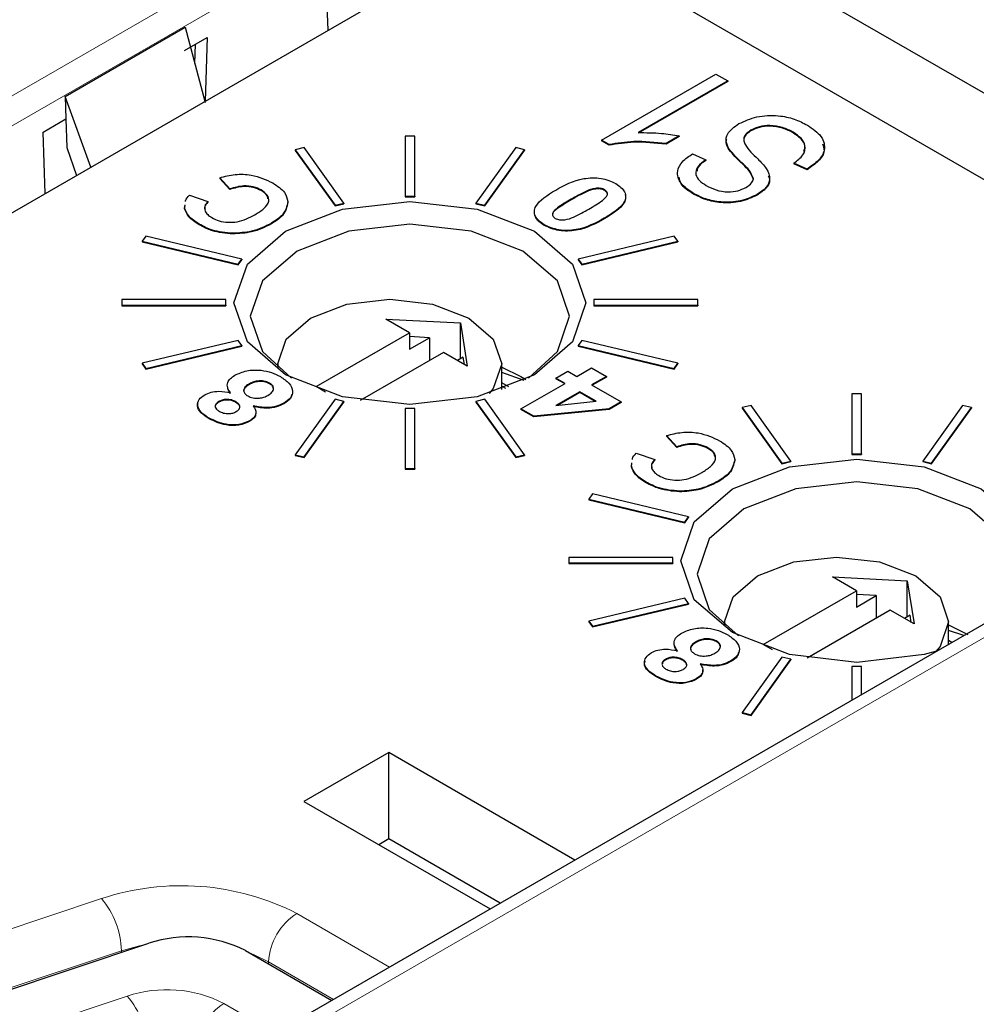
# Paper-space layout 'Blatt2' of a CAD drawing. Header units: millimetres. Extents: x 5 to 418, y 2 to 292.
# Tile 45 of 66: x 121.62 to 126.4, y 193.66 to 198.59. Entities that reach past the tile are written whole.
import ezdxf

# ---------------------------------------------------------------- set-up
doc = ezdxf.new("R2010")
doc.units = ezdxf.units.MM

psp = doc.layouts.new('Blatt2')

# ---------------------------------------------------------------- linework, layer by layer
at = {"color": 7, "linetype": 'Continuous', "lineweight": 25}
for p, q in [((120.8112, 197.1771), (125.6196, 199.9529)), ((124.9795, 199.0609), (128.739, 196.8906)), ((123.1593, 198.5326), (123.1491, 198.8402)), ((128.3648, 196.6745), (124.6053, 198.8449)), ((121.8444, 198.2013), (122.4456, 198.5484)), ((122.4456, 198.5484), (122.5447, 198.1722)), ((122.4419, 198.4319), (122.5551, 198.4973)), ((122.5551, 198.4973), (122.5449, 198.1779)), ((122.4933, 198.3673), (122.4964, 198.4634)), ((124.5262, 197.9826), (125.0993, 198.3134)), ((125.158, 198.2795), (124.7099, 198.0208)), ((125.0993, 198.3134), (125.158, 198.2795)), ((125.158, 198.2795), (125.158, 198.2763)), ((125.158, 198.2763), (124.7099, 198.0175)), ((121.8444, 198.2013), (121.8481, 198.0892)), ((121.9728, 197.8476), (121.8444, 198.2013)), ((121.7349, 198.0238), (121.8481, 198.0892)), ((121.8481, 198.0892), (121.8528, 197.947)), ((125.2742, 198.0327), (125.2742, 198.0295)), ((121.7451, 197.7162), (121.7349, 198.0238)), ((123.593, 198.0035), (123.545, 198.0035)), ((123.545, 198.0035), (123.545, 197.7033)), ((123.593, 197.7033), (123.593, 198.0035)), ((124.9156, 198.0039), (124.8495, 197.9657)), ((124.9156, 198.0006), (124.8495, 197.9624)), ((124.9156, 198.0039), (124.9156, 198.0006)), ((125.4854, 198.0227), (125.4854, 198.0194)), ((121.8528, 197.947), (121.9013, 197.8064)), ((123.0401, 197.9455), (122.9957, 197.9349)), ((122.9957, 197.9349), (123.1947, 197.6575)), ((122.9957, 197.9349), (122.9957, 197.9316)), ((123.2391, 197.6682), (123.0401, 197.9455)), ((124.0979, 197.9455), (123.8989, 197.6682)), ((123.9432, 197.6575), (124.1422, 197.9349)), ((124.1422, 197.9349), (124.0979, 197.9455)), ((124.1422, 197.9349), (124.1422, 197.9316)), ((124.5643, 197.9606), (124.5262, 197.9826)), ((124.5262, 197.9826), (124.5262, 197.9794)), ((124.5643, 197.9574), (124.5262, 197.9794)), ((124.5643, 197.9606), (124.5643, 197.9574)), ((124.8495, 197.9657), (124.8495, 197.9624)), ((125.1658, 197.9373), (125.1658, 197.9341)), ((122.9957, 197.9316), (123.1947, 197.6543)), ((123.9432, 197.6543), (124.1422, 197.9316)), ((124.9817, 197.9148), (125.0478, 197.8851)), ((125.0478, 197.8851), (125.0478, 197.8818)), ((130.4575, 197.8826), (120.908, 192.3698)), ((125.5547, 197.8384), (125.4886, 197.8681)), ((125.4886, 197.8681), (125.4886, 197.8649)), ((125.5547, 197.8352), (125.4886, 197.8649)), ((125.5547, 197.8384), (125.5547, 197.8352)), ((122.6685, 197.7395), (122.6179, 197.7952)), ((122.6179, 197.7952), (122.6179, 197.7919)), ((122.6685, 197.7363), (122.6179, 197.7919)), ((122.6685, 197.7395), (122.6685, 197.7363)), ((122.4664, 197.7077), (122.5583, 197.6759)), ((122.8248, 197.7341), (122.8248, 197.7308)), ((123.545, 197.7033), (123.545, 197.7)), ((123.545, 197.7033), (123.593, 197.7033)), ((123.545, 197.7), (123.593, 197.7)), ((123.593, 197.7033), (123.593, 197.7)), ((124.5433, 197.7346), (124.5433, 197.7314)), ((124.9865, 197.7169), (124.9865, 197.7136)), ((125.3056, 197.7116), (125.3056, 197.7083)), ((122.4422, 197.6426), (122.4444, 197.6589)), ((122.4422, 197.6393), (122.4444, 197.6557)), ((122.4422, 197.6426), (122.4422, 197.6393)), ((122.5583, 197.6759), (122.5583, 197.6726)), ((122.9585, 197.6758), (122.9585, 197.6725)), ((123.1947, 197.6575), (123.2391, 197.6682)), ((123.1947, 197.6543), (123.2391, 197.6649)), ((123.1947, 197.6575), (123.1947, 197.6543)), ((123.2391, 197.6682), (123.2391, 197.6649)), ((123.8989, 197.6682), (123.9432, 197.6575)), ((123.8989, 197.6682), (123.8989, 197.6649)), ((123.8989, 197.6649), (123.9432, 197.6543)), ((123.9432, 197.6575), (123.9432, 197.6543)), ((122.5153, 197.5629), (122.5153, 197.5596)), ((122.8759, 197.5677), (122.8759, 197.5644)), ((124.2404, 197.5596), (124.2404, 197.5564)), ((122.2478, 197.5031), (122.2294, 197.4775)), ((122.7282, 197.3882), (122.2478, 197.5031)), ((122.6827, 197.5171), (122.6827, 197.5139)), ((124.8902, 197.5031), (124.4097, 197.3882)), ((124.9085, 197.4775), (124.8902, 197.5031)), ((122.2294, 197.4775), (122.7098, 197.3626)), ((122.2294, 197.4775), (122.2294, 197.4742)), ((122.2294, 197.4742), (122.7098, 197.3594)), ((124.4281, 197.3626), (124.9085, 197.4775)), ((124.4281, 197.3594), (124.9085, 197.4742)), ((124.9085, 197.4775), (124.9085, 197.4742)), ((122.7098, 197.3626), (122.7282, 197.3882)), ((122.7098, 197.3594), (122.7282, 197.385)), ((122.7098, 197.3626), (122.7098, 197.3594)), ((122.7282, 197.3882), (122.7282, 197.385)), ((124.4097, 197.3882), (124.4281, 197.3626)), ((124.4097, 197.3882), (124.4097, 197.385)), ((124.4097, 197.385), (124.4281, 197.3594)), ((124.4281, 197.3626), (124.4281, 197.3594)), ((122.129, 197.186), (122.129, 197.1583)), ((122.649, 197.186), (122.129, 197.186)), ((122.129, 197.1583), (122.649, 197.1583)), ((122.129, 197.1583), (122.129, 197.1551)), ((122.129, 197.1551), (122.649, 197.1551)), ((122.649, 197.1583), (122.649, 197.186)), ((122.649, 197.1583), (122.649, 197.1551)), ((124.489, 197.186), (124.489, 197.1583)), ((125.009, 197.186), (124.489, 197.186)), ((124.489, 197.1583), (124.489, 197.1551)), ((124.489, 197.1583), (125.009, 197.1583)), ((124.489, 197.1551), (125.009, 197.1551)), ((125.009, 197.1583), (125.009, 197.186)), ((125.009, 197.1583), (125.009, 197.1551)), ((123.4481, 197.0881), (123.8215, 197.0685)), ((123.5669, 197.0195), (123.4481, 197.0881)), ((123.8215, 197.0685), (123.8554, 196.853)), ((123.8215, 196.8889), (123.8215, 197.0685)), ((123.1002, 196.7501), (123.5669, 197.0195)), ((123.5669, 197.0195), (123.5669, 196.9378)), ((123.6659, 196.995), (123.5669, 197.0002)), ((122.7098, 196.9817), (122.2294, 196.8669)), ((122.2478, 196.8413), (122.7282, 196.9561)), ((122.2478, 196.838), (122.7282, 196.9529)), ((122.7282, 196.9561), (122.7098, 196.9817)), ((122.7282, 196.9561), (122.7282, 196.9529)), ((123.5669, 196.9378), (123.6659, 196.995)), ((123.6659, 196.995), (123.6659, 196.8807)), ((124.4281, 196.9817), (124.4097, 196.9561)), ((124.4097, 196.9561), (124.8902, 196.8413)), ((124.4097, 196.9561), (124.4097, 196.9529)), ((124.4097, 196.9529), (124.8902, 196.838)), ((124.9085, 196.8669), (124.4281, 196.9817)), ((123.7366, 196.9215), (123.3208, 196.6815)), ((123.8554, 196.853), (123.7366, 196.9215)), ((122.2294, 196.8669), (122.2478, 196.8413)), ((122.2294, 196.8669), (122.2294, 196.8636)), ((122.2294, 196.8636), (122.2478, 196.838)), ((122.9079, 196.8644), (122.9079, 196.8438)), ((123.8356, 196.897), (123.8073, 196.8807)), ((123.8413, 196.8611), (123.8356, 196.897)), ((124.0279, 196.7355), (124.0279, 196.8644)), ((124.8902, 196.8413), (124.9085, 196.8669)), ((124.8902, 196.838), (124.9085, 196.8636)), ((124.9085, 196.8669), (124.9085, 196.8636)), ((122.2478, 196.8413), (122.2478, 196.838)), ((124.1406, 196.7805), (124.0279, 196.8208)), ((124.2985, 196.7932), (124.3582, 196.8277)), ((124.3582, 196.8277), (124.4041, 196.8012)), ((124.4041, 196.8012), (124.4775, 196.8436)), ((124.4775, 196.8436), (124.551, 196.8012)), ((124.551, 196.8012), (124.4775, 196.7588)), ((124.551, 196.8012), (124.551, 196.7979)), ((124.8902, 196.8413), (124.8902, 196.838)), ((122.7626, 196.7623), (122.7626, 196.7591)), ((122.8672, 196.7679), (122.8672, 196.7646)), ((124.0638, 196.7488), (124.0279, 196.7695)), ((124.0279, 196.7532), (124.0468, 196.7423)), ((124.124, 196.6395), (124.3444, 196.7667)), ((124.3444, 196.7667), (124.2985, 196.7932)), ((124.2985, 196.7932), (124.2985, 196.79)), ((124.3416, 196.7651), (124.2985, 196.79)), ((124.4775, 196.7588), (124.6245, 196.674)), ((124.551, 196.7979), (124.4804, 196.7571)), ((123.1469, 196.7231), (123.1002, 196.7501)), ((124.4179, 196.7243), (124.2991, 196.6558)), ((124.4179, 196.7211), (124.306, 196.6565)), ((124.5003, 196.6767), (124.4179, 196.7243)), ((124.4179, 196.7243), (124.4179, 196.7211)), ((124.4955, 196.6762), (124.4179, 196.7211)), ((125.7794, 196.7135), (125.7794, 196.4134)), ((125.8274, 196.7135), (125.7794, 196.7135)), ((125.8274, 196.4134), (125.8274, 196.7135)), ((122.6127, 196.6758), (122.6127, 196.6725)), ((122.6983, 196.6745), (122.6983, 196.6713)), ((122.9387, 196.6678), (122.9387, 196.6646)), ((123.1947, 196.6868), (122.9957, 196.4095)), ((123.0401, 196.3989), (123.2391, 196.6762)), ((123.0401, 196.3956), (123.2391, 196.6729)), ((123.2391, 196.6762), (123.1947, 196.6868)), ((123.2391, 196.6762), (123.2391, 196.6729)), ((123.9432, 196.6868), (123.8989, 196.6762)), ((123.8989, 196.6762), (124.0979, 196.3989)), ((123.8989, 196.6762), (123.8989, 196.6729)), ((123.8989, 196.6729), (124.0979, 196.3956)), ((124.1422, 196.4095), (123.9432, 196.6868)), ((124.2991, 196.6558), (124.5003, 196.6767)), ((124.6245, 196.674), (124.565, 196.6396)), ((124.6245, 196.6707), (124.565, 196.6364)), ((124.6245, 196.674), (124.6245, 196.6707)), ((125.2745, 196.6556), (125.2302, 196.645)), ((125.4735, 196.3782), (125.2745, 196.6556)), ((126.3323, 196.6556), (126.1333, 196.3782)), ((126.3767, 196.645), (126.3323, 196.6556)), ((123.545, 196.6411), (123.545, 196.3409)), ((123.593, 196.6411), (123.545, 196.6411)), ((123.593, 196.3409), (123.593, 196.6411)), ((124.1879, 196.6026), (124.124, 196.6395)), ((124.124, 196.6395), (124.124, 196.6362)), ((124.1879, 196.5993), (124.124, 196.6362)), ((124.565, 196.6396), (124.1879, 196.6026)), ((124.565, 196.6364), (124.1879, 196.5993)), ((124.565, 196.6396), (124.565, 196.6364)), ((125.2302, 196.645), (125.4292, 196.3676)), ((125.2302, 196.645), (125.2302, 196.6417)), ((125.2302, 196.6417), (125.4292, 196.3644)), ((126.1777, 196.3676), (126.3767, 196.645)), ((126.1777, 196.3644), (126.3767, 196.6417)), ((126.3767, 196.645), (126.3767, 196.6417)), ((122.5646, 196.5927), (122.5646, 196.5894)), ((122.768, 196.5799), (122.768, 196.5767)), ((124.1879, 196.6026), (124.1879, 196.5993)), ((124.9029, 196.4496), (124.8524, 196.5053)), ((124.8524, 196.5053), (124.8524, 196.502)), ((124.9029, 196.4463), (124.8524, 196.502)), ((122.9957, 196.4095), (123.0401, 196.3989)), ((122.9957, 196.4095), (122.9957, 196.4062)), ((124.0979, 196.3989), (124.1422, 196.4095)), ((124.1422, 196.4095), (124.1422, 196.4062)), ((124.7009, 196.4178), (124.7927, 196.386)), ((124.9029, 196.4496), (124.9029, 196.4463)), ((125.0592, 196.4442), (125.0592, 196.4409)), ((125.7794, 196.4134), (125.8274, 196.4134)), ((125.7794, 196.4134), (125.7794, 196.4101)), ((125.7794, 196.4101), (125.8274, 196.4101)), ((125.8274, 196.4134), (125.8274, 196.4101)), ((122.9957, 196.4062), (123.0401, 196.3956)), ((123.0401, 196.3989), (123.0401, 196.3956)), ((124.0979, 196.3956), (124.1422, 196.4062)), ((124.0979, 196.3989), (124.0979, 196.3956)), ((124.6767, 196.3526), (124.6789, 196.369)), ((124.6767, 196.3494), (124.6789, 196.3657)), ((124.7927, 196.386), (124.7927, 196.3827)), ((125.193, 196.3859), (125.193, 196.3826)), ((125.4292, 196.3676), (125.4735, 196.3782)), ((125.4292, 196.3644), (125.4735, 196.375)), ((125.4292, 196.3676), (125.4292, 196.3644)), ((125.4735, 196.3782), (125.4735, 196.375)), ((126.1333, 196.3782), (126.1333, 196.375)), ((126.1333, 196.3782), (126.1777, 196.3676)), ((126.1333, 196.375), (126.1777, 196.3644)), ((126.1777, 196.3676), (126.1777, 196.3644)), ((123.545, 196.3409), (123.545, 196.3376)), ((123.545, 196.3409), (123.593, 196.3409)), ((123.545, 196.3376), (123.593, 196.3376)), ((123.593, 196.3409), (123.593, 196.3376)), ((124.6767, 196.3526), (124.6767, 196.3494)), ((124.7497, 196.273), (124.7497, 196.2697)), ((125.1103, 196.2778), (125.1103, 196.2745)), ((124.4822, 196.2132), (124.4638, 196.1876)), ((124.9626, 196.0983), (124.4822, 196.2132)), ((124.9171, 196.2272), (124.9171, 196.2239)), ((124.4638, 196.1876), (124.4638, 196.1843)), ((124.4638, 196.1876), (124.9443, 196.0727)), ((124.4638, 196.1843), (124.9443, 196.0694)), ((124.9443, 196.0727), (124.9626, 196.0983)), ((124.9443, 196.0694), (124.9626, 196.095)), ((124.9443, 196.0727), (124.9443, 196.0694)), ((124.9626, 196.0983), (124.9626, 196.095)), ((124.3634, 195.8961), (124.3634, 195.8684)), ((124.8834, 195.8961), (124.3634, 195.8961)), ((124.3634, 195.8684), (124.3634, 195.8651)), ((124.3634, 195.8684), (124.8834, 195.8684)), ((124.3634, 195.8651), (124.8834, 195.8651)), ((124.8834, 195.8684), (124.8834, 195.8961)), ((124.8834, 195.8684), (124.8834, 195.8651)), ((125.6826, 195.7982), (126.0559, 195.7786)), ((125.8014, 195.7296), (125.6826, 195.7982)), ((126.0559, 195.7786), (126.0899, 195.563)), ((126.0559, 195.5989), (126.0559, 195.7786)), ((125.3347, 195.4602), (125.8014, 195.7296)), ((125.8014, 195.7296), (125.8014, 195.6479)), ((124.9443, 195.6918), (124.4638, 195.5769)), ((124.9626, 195.6662), (124.9443, 195.6918)), ((125.9004, 195.7051), (125.8014, 195.7103)), ((125.8014, 195.6479), (125.9004, 195.7051)), ((125.9004, 195.7051), (125.9004, 195.5908)), ((124.4822, 195.5513), (124.9626, 195.6662)), ((124.4822, 195.5481), (124.9626, 195.6629)), ((124.9626, 195.6662), (124.9626, 195.6629)), ((125.9711, 195.6316), (125.5553, 195.3916)), ((126.0899, 195.563), (125.9711, 195.6316)), ((124.4638, 195.5769), (124.4822, 195.5513)), ((124.4638, 195.5769), (124.4638, 195.5737)), ((124.4638, 195.5737), (124.4822, 195.5481)), ((125.1424, 195.5745), (125.1424, 195.5538)), ((126.0701, 195.6071), (126.0418, 195.5908)), ((126.0757, 195.5712), (126.0701, 195.6071)), ((126.2624, 195.4608), (126.2624, 195.5745)), ((124.4822, 195.5513), (124.4822, 195.5481)), ((126.2624, 195.5581), (126.3588, 195.5108)), ((126.3388, 195.5049), (126.2624, 195.5309)), ((124.9971, 195.4724), (124.9971, 195.4691)), ((125.1017, 195.478), (125.1017, 195.4747)), ((126.2786, 195.4702), (126.2624, 195.4796)), ((125.3814, 195.4332), (125.3347, 195.4602)), ((126.2624, 195.4633), (126.2645, 195.4621)), ((124.8472, 195.3859), (124.8472, 195.3826)), ((124.9328, 195.3846), (124.9328, 195.3813)), ((125.1731, 195.3779), (125.1731, 195.3746)), ((125.4292, 195.3969), (125.2302, 195.1195)), ((125.2745, 195.1089), (125.4735, 195.3863)), ((125.2745, 195.1057), (125.4735, 195.383)), ((125.4735, 195.3863), (125.4292, 195.3969)), ((125.4735, 195.3863), (125.4735, 195.383)), ((125.8274, 195.3511), (125.7794, 195.3511)), ((125.7794, 195.3511), (125.7794, 195.182)), ((125.8274, 195.2097), (125.8274, 195.3511)), ((124.799, 195.3028), (124.799, 195.2995)), ((125.0025, 195.29), (125.0025, 195.2867)), ((125.2302, 195.1195), (125.2302, 195.1163)), ((125.2302, 195.1195), (125.2745, 195.1089)), ((125.2302, 195.1163), (125.2745, 195.1057)), ((125.2745, 195.1089), (125.2745, 195.1057)), ((123.4631, 194.9198), (123.0388, 194.6749)), ((124.3941, 194.3823), (123.4631, 194.9198)), ((123.4631, 194.4878), (123.4631, 194.9198)), ((123.0388, 194.6749), (123.9699, 194.1374)), ((123.4631, 194.4878), (123.413, 194.4589)), ((124.0199, 194.1663), (123.4631, 194.4878)), ((116.2874, 191.9739), (122.2639, 193.9658)), ((122.7467, 193.9291), (123.1779, 193.6802))]:
    psp.add_line(p, q, dxfattribs=at)
at = {"color": 7, "linetype": 'Continuous', "lineweight": 18}
for p, q in [((120.9146, 197.8214), (124.5463, 199.9179)), ((124.6114, 199.8052), (120.9146, 197.6711)), ((130.5575, 197.8727), (121.0056, 192.3585)), ((125.2349, 197.8638), (125.2349, 197.8605)), ((124.3759, 197.6883), (124.3759, 197.6851)), ((124.5404, 197.5925), (124.5404, 197.5892)), ((116.0499, 192.1974), (122.0264, 194.1893)), ((123.0031, 194.1151), (123.4672, 193.8472)), ((122.1264, 193.9289), (116.1499, 191.937)), ((122.1264, 193.9289), (122.1265, 193.92)), ((122.8617, 193.873), (122.8615, 193.8628)), ((123.1868, 193.6853), (122.8617, 193.873)), ((116.5583, 191.8364), (122.1553, 193.7019)), ((122.6382, 193.6652), (122.8951, 193.5169))]:
    psp.add_line(p, q, dxfattribs=at)
at = {"color": 7, "linetype": 'Continuous', "lineweight": 25, "flags": 128}
for points in [[(122.9467, 197.5281), (123.2322, 197.6383), (123.569, 197.6769), (123.9057, 197.6383), (124.1912, 197.5281), (124.382, 197.3633), (124.449, 197.1689), (124.382, 196.9745), (124.1912, 196.8097), (123.9057, 196.6996), (123.569, 196.6609), (123.2322, 196.6996), (122.9467, 196.8097), (122.7559, 196.9745), (122.689, 197.1689), (122.7559, 197.3633), (122.9467, 197.5281)], [(124.1611, 196.7931), (124.3068, 196.926), (124.3675, 197.1024), (124.3068, 197.2788), (124.1336, 197.4284), (123.8746, 197.5283), (123.569, 197.5634), (123.2634, 197.5283), (123.0043, 197.4284)], [(123.0043, 197.4284), (122.8312, 197.2788), (122.7704, 197.1024), (122.8312, 196.926), (122.9768, 196.7931)], [(122.9092, 196.8427), (122.9079, 196.8644), (122.9505, 196.9881), (123.0719, 197.093), (123.2536, 197.1631), (123.4679, 197.1877), (123.6822, 197.1631), (123.8639, 197.093), (123.9853, 196.9881), (124.0279, 196.8644), (123.9853, 196.7407), (123.9647, 196.7152)], [(124.0279, 196.8481), (124.1242, 196.8008), (124.1492, 196.7857)], [(125.1812, 196.2382), (125.4667, 196.3483), (125.8034, 196.387), (126.1402, 196.3483), (126.4257, 196.2382), (126.6164, 196.0734), (126.6834, 195.879), (126.6164, 195.6846), (126.5878, 195.6487)], [(126.5209, 195.6101), (126.5412, 195.6361), (126.602, 195.8125), (126.5412, 195.9889), (126.3681, 196.1385), (126.109, 196.2384), (125.8034, 196.2735), (125.4978, 196.2384), (125.2387, 196.1385)], [(126.2023, 195.4262), (126.1402, 195.4096), (125.8034, 195.371), (125.4667, 195.4096), (125.1812, 195.5198), (124.9904, 195.6846), (124.9234, 195.879), (124.9904, 196.0734), (125.1812, 196.2382)], [(125.2387, 196.1385), (125.0656, 195.9889), (125.0048, 195.8125), (125.0656, 195.6361), (125.2113, 195.5032)], [(125.1436, 195.5528), (125.1424, 195.5745), (125.185, 195.6982), (125.3064, 195.8031), (125.4881, 195.8731), (125.7024, 195.8977), (125.9167, 195.8731), (126.0984, 195.8031), (126.2197, 195.6982), (126.2624, 195.5745), (126.2197, 195.4507), (126.1974, 195.4233)]]:
    psp.add_lwpolyline(points, dxfattribs=at)
at = {"color": 7, "linetype": 'Continuous', "lineweight": 18, "flags": 128}
for points in [[(122.243, 193.9589), (122.2164, 193.9535), (122.1264, 193.9289)], [(122.8617, 193.873), (122.7858, 193.9102), (122.7656, 193.9182)]]:
    psp.add_lwpolyline(points, dxfattribs=at)
at = {"color": 7, "linetype": 'Continuous', "lineweight": 18}
for centre, radius, start, end in [((122.4261, 192.9857), 1.2683, 62.9385, 108.3691), ((121.7112, 193.9189), 0.4153, 1.3792, 40.6263), ((123.1693, 193.8557), 0.3081, 122.6523, 176.7703), ((122.3529, 193.1068), 0.627, 62.9385, 108.3691), ((121.8405, 193.4317), 0.4149, 0.9539, 40.6395), ((122.8038, 193.4063), 0.3074, 122.6055, 177.3945)]:
    psp.add_arc(centre, radius, start, end, dxfattribs=at)
at = {"color": 7, "linetype": 'Continuous', "lineweight": 25}
psp.add_arc((122.4615, 193.3708), 0.627, 62.9385, 108.3691, dxfattribs=at)
at = {"color": 7, "linetype": 'Continuous', "lineweight": 18}
psp.add_ellipse((368.4331, 359.4387), major_axis=(379.9846, 5.8274), ratio=0.587244, start_param=3.834585, end_param=4.001386, dxfattribs=at)
at = {"color": 7, "linetype": 'Continuous', "lineweight": 25}
for points, knots in [([(125.2137, 198.0657), (125.2423, 198.0786), (125.2995, 198.1044), (125.4046, 198.1097), (125.4931, 198.0907), (125.5354, 198.0689), (125.5566, 198.0579)], [0, 0, 0, 0, 0.2795457, 0.558773, 0.7790389, 1, 1, 1, 1]), ([(125.1658, 197.9373), (125.1592, 197.9498), (125.146, 197.9748), (125.1545, 198.0228), (125.1913, 198.0494), (125.2137, 198.0657)], [0, 0, 0, 0, 0.280966, 0.561401, 1, 1, 1, 1]), ([(125.2742, 198.0327), (125.2666, 198.0278), (125.2514, 198.0179), (125.2387, 197.9991), (125.2369, 197.979), (125.2547, 197.9405), (125.2846, 197.9121), (125.3085, 197.8894)], [0, 0, 0, 0, 0.124972, 0.249815, 0.374598, 0.499572, 1, 1, 1, 1]), ([(125.4854, 198.0227), (125.4686, 198.0313), (125.4352, 198.0485), (125.3733, 198.0584), (125.3148, 198.0524), (125.2878, 198.0393), (125.2742, 198.0327)], [0, 0, 0, 0, 0.28085, 0.559959, 0.779767, 1, 1, 1, 1]), ([(125.4854, 198.0194), (125.4686, 198.028), (125.4352, 198.0452), (125.3733, 198.0552), (125.3148, 198.0492), (125.2878, 198.036), (125.2742, 198.0295)], [0, 0, 0, 0, 0.28085, 0.559959, 0.779767, 1, 1, 1, 1]), ([(125.5566, 198.0579), (125.5826, 198.0401), (125.6345, 198.0045), (125.6486, 197.9375), (125.6158, 197.8801), (125.5751, 197.8524), (125.5547, 197.8384)], [0, 0, 0, 0, 0.280063, 0.558927, 0.779176, 1, 1, 1, 1]), ([(124.7099, 198.0208), (124.7491, 198.0207), (124.8191, 198.0205), (124.8861, 198.0089), (124.9156, 198.0039)], [0, 0, 0, 0, 0.559755, 1, 1, 1, 1]), ([(125.1658, 197.9341), (125.1581, 197.9466), (125.1468, 197.9651), (125.1522, 197.9842), (125.1539, 197.9903)], [0, 0, 0, 0, 0.679824, 1, 1, 1, 1]), ([(125.2742, 198.0295), (125.2668, 198.0245), (125.2519, 198.0146), (125.2407, 198.001), (125.2402, 197.9933), (125.2402, 197.9922)], [0, 0, 0, 0, 0.460631, 0.920786, 1, 1, 1, 1]), ([(125.4886, 197.8681), (125.5058, 197.881), (125.5401, 197.9068), (125.5504, 197.9533), (125.5284, 197.9936), (125.4997, 198.013), (125.4854, 198.0227)], [0, 0, 0, 0, 0.280743, 0.559143, 0.77941, 1, 1, 1, 1]), ([(125.5388, 197.9288), (125.5418, 197.9369), (125.5492, 197.9574), (125.5275, 197.9905), (125.4995, 198.0098), (125.4854, 198.0194)], [0, 0, 0, 0, 0.2433025, 0.6213733, 1, 1, 1, 1]), ([(124.8495, 197.9657), (124.7956, 197.9717), (124.6995, 197.9825), (124.6056, 197.9673), (124.5643, 197.9606)], [0, 0, 0, 0, 0.560204, 1, 1, 1, 1]), ([(124.8495, 197.9624), (124.7956, 197.9684), (124.6995, 197.9792), (124.6056, 197.964), (124.5643, 197.9574)], [0, 0, 0, 0, 0.560204, 1, 1, 1, 1]), ([(125.2349, 197.8638), (125.2207, 197.8771), (125.1953, 197.9009), (125.1748, 197.9262), (125.1658, 197.9373)], [0, 0, 0, 0, 0.56013, 1, 1, 1, 1]), ([(125.2349, 197.8605), (125.2207, 197.8738), (125.1953, 197.8976), (125.1748, 197.9229), (125.1658, 197.9341)], [0, 0, 0, 0, 0.56013, 1, 1, 1, 1]), ([(125.6319, 197.9645), (125.636, 197.953), (125.6468, 197.9237), (125.6145, 197.8767), (125.5747, 197.849), (125.5547, 197.8352)], [0, 0, 0, 0, 0.242236, 0.620624, 1, 1, 1, 1]), ([(124.9865, 197.7169), (124.9631, 197.7329), (124.9162, 197.7648), (124.8998, 197.8247), (124.9274, 197.8769), (124.9636, 197.9022), (124.9817, 197.9148)], [0, 0, 0, 0, 0.280155, 0.559064, 0.779285, 1, 1, 1, 1]), ([(125.0478, 197.8851), (125.0334, 197.8743), (125.0048, 197.8528), (124.9927, 197.8138), (125.0137, 197.7801), (125.0383, 197.7642), (125.0507, 197.7562)], [0, 0, 0, 0, 0.2807568, 0.5592998, 0.7792108, 1, 1, 1, 1]), ([(125.3085, 197.8894), (125.3239, 197.8735), (125.3546, 197.8419), (125.3741, 197.7913), (125.3539, 197.7445), (125.3217, 197.7226), (125.3056, 197.7116)], [0, 0, 0, 0, 0.281142, 0.560056, 0.779862, 1, 1, 1, 1]), ([(125.0478, 197.8818), (125.0322, 197.8711), (125.0082, 197.8548), (125.005, 197.8338), (125.0038, 197.8265)], [0, 0, 0, 0, 0.65322, 1, 1, 1, 1]), ([(125.2872, 197.7901), (125.2812, 197.8047), (125.2704, 197.8309), (125.2458, 197.8537), (125.2349, 197.8638)], [0, 0, 0, 0, 0.557866, 1, 1, 1, 1]), ([(125.2872, 197.7869), (125.2812, 197.8015), (125.2704, 197.8276), (125.2458, 197.8504), (125.2349, 197.8605)], [0, 0, 0, 0, 0.557866, 1, 1, 1, 1]), ([(122.6179, 197.7952), (122.6429, 197.8018), (122.6926, 197.8148), (122.7944, 197.8112), (122.8495, 197.7852), (122.8832, 197.7693)], [0, 0, 0, 0, 0.281101, 0.560971, 1, 1, 1, 1]), ([(124.2978, 197.7334), (124.341, 197.7572), (124.3951, 197.787), (124.4813, 197.7958), (124.5399, 197.7925), (124.575, 197.7769), (124.5983, 197.7665)], [0, 0, 0, 0, 0.4997, 0.625239, 0.750888, 1, 1, 1, 1]), ([(124.9865, 197.7136), (124.9612, 197.7294), (124.9219, 197.754), (124.9171, 197.7866), (124.9154, 197.7983)], [0, 0, 0, 0, 0.64375, 1, 1, 1, 1]), ([(125.2482, 197.7463), (125.2595, 197.7534), (125.2795, 197.766), (125.2848, 197.7828), (125.2872, 197.7901)], [0, 0, 0, 0, 0.560374, 1, 1, 1, 1]), ([(125.3608, 197.8047), (125.3637, 197.7979), (125.3725, 197.7772), (125.3529, 197.7411), (125.3214, 197.7193), (125.3056, 197.7083)], [0, 0, 0, 0, 0.196308, 0.597851, 1, 1, 1, 1]), ([(122.8248, 197.7341), (122.8124, 197.7399), (122.7875, 197.7516), (122.7284, 197.7569), (122.6912, 197.7461), (122.6685, 197.7395)], [0, 0, 0, 0, 0.280353, 0.560344, 1, 1, 1, 1]), ([(122.8248, 197.7308), (122.8124, 197.7367), (122.7875, 197.7483), (122.7284, 197.7536), (122.6912, 197.7429), (122.6685, 197.7363)], [0, 0, 0, 0, 0.280353, 0.560344, 1, 1, 1, 1]), ([(122.8832, 197.7693), (122.906, 197.7541), (122.9469, 197.7269), (122.955, 197.6914), (122.9585, 197.6758)], [0, 0, 0, 0, 0.559952, 1, 1, 1, 1]), ([(124.5433, 197.7346), (124.5363, 197.7376), (124.5223, 197.7435), (124.4865, 197.742), (124.4362, 197.7226), (124.4, 197.702), (124.3759, 197.6883)], [0, 0, 0, 0, 0.124043, 0.248741, 0.497969, 1, 1, 1, 1]), ([(124.5433, 197.7314), (124.5363, 197.7343), (124.5223, 197.7402), (124.4865, 197.7387), (124.4362, 197.7193), (124.4, 197.6988), (124.3759, 197.6851)], [0, 0, 0, 0, 0.124043, 0.248741, 0.497969, 1, 1, 1, 1]), ([(124.5983, 197.7665), (124.6163, 197.7531), (124.6435, 197.7328), (124.6496, 197.6988), (124.6339, 197.6488), (124.582, 197.6175), (124.5404, 197.5925)], [0, 0, 0, 0, 0.249108, 0.37474, 0.500242, 1, 1, 1, 1]), ([(125.0507, 197.7562), (125.0663, 197.7481), (125.0975, 197.7319), (125.1554, 197.722), (125.2101, 197.728), (125.2355, 197.7402), (125.2482, 197.7463)], [0, 0, 0, 0, 0.280929, 0.559977, 0.779752, 1, 1, 1, 1]), ([(122.4466, 197.6759), (122.4468, 197.6773), (122.4479, 197.6887), (122.4578, 197.6988), (122.4664, 197.7077)], [0, 0, 0, 0, 0.124348, 1, 1, 1, 1]), ([(122.7933, 197.6101), (122.809, 197.6198), (122.8404, 197.6392), (122.8676, 197.6741), (122.8595, 197.7097), (122.8363, 197.726), (122.8248, 197.7341)], [0, 0, 0, 0, 0.281342, 0.560482, 0.780059, 1, 1, 1, 1]), ([(122.8586, 197.6902), (122.8579, 197.6953), (122.856, 197.7109), (122.8374, 197.7228), (122.8248, 197.7308)], [0, 0, 0, 0, 0.324906, 1, 1, 1, 1]), ([(124.2404, 197.5596), (124.2224, 197.5731), (124.1953, 197.5934), (124.1894, 197.6273), (124.2048, 197.6771), (124.2565, 197.7084), (124.2978, 197.7334)], [0, 0, 0, 0, 0.249123, 0.374778, 0.500308, 1, 1, 1, 1]), ([(124.3759, 197.6883), (124.3521, 197.6744), (124.3164, 197.6534), (124.2828, 197.6243), (124.2801, 197.6037), (124.2903, 197.5956), (124.2954, 197.5915)], [0, 0, 0, 0, 0.502031, 0.751264, 0.875969, 1, 1, 1, 1]), ([(124.4631, 197.638), (124.4869, 197.6519), (124.5224, 197.6728), (124.5558, 197.7019), (124.5584, 197.7225), (124.5483, 197.7306), (124.5433, 197.7346)], [0, 0, 0, 0, 0.502065, 0.751302, 0.876019, 1, 1, 1, 1]), ([(124.6445, 197.7105), (124.6459, 197.7055), (124.6497, 197.6923), (124.6323, 197.6453), (124.5813, 197.6142), (124.5404, 197.5892)], [0, 0, 0, 0, 0.107347, 0.286519, 1, 1, 1, 1]), ([(124.5551, 197.7049), (124.5562, 197.7096), (124.5585, 197.7194), (124.5485, 197.7273), (124.5433, 197.7314)], [0, 0, 0, 0, 0.487492, 1, 1, 1, 1]), ([(125.3056, 197.7116), (125.2793, 197.6992), (125.2267, 197.6745), (125.1288, 197.6698), (125.0459, 197.6865), (125.0064, 197.7068), (124.9865, 197.7169)], [0, 0, 0, 0, 0.2796966, 0.5588536, 0.7791302, 1, 1, 1, 1]), ([(125.3056, 197.7083), (125.2793, 197.696), (125.2267, 197.6713), (125.1288, 197.6666), (125.0459, 197.6832), (125.0064, 197.7035), (124.9865, 197.7136)], [0, 0, 0, 0, 0.2796966, 0.5588536, 0.7791302, 1, 1, 1, 1]), ([(122.5153, 197.5629), (122.4953, 197.5759), (122.4596, 197.5992), (122.4475, 197.6293), (122.4422, 197.6426)], [0, 0, 0, 0, 0.559998, 1, 1, 1, 1]), ([(122.5153, 197.5596), (122.4953, 197.5726), (122.4596, 197.5959), (122.4475, 197.626), (122.4422, 197.6393)], [0, 0, 0, 0, 0.559998, 1, 1, 1, 1]), ([(122.5583, 197.6759), (122.5519, 197.6684), (122.5393, 197.6535), (122.5421, 197.6299), (122.5559, 197.61), (122.5708, 197.6003), (122.5783, 197.5954)], [0, 0, 0, 0, 0.279866, 0.559178, 0.779488, 1, 1, 1, 1]), ([(122.5583, 197.6726), (122.5514, 197.6652), (122.5402, 197.6529), (122.543, 197.6393), (122.5441, 197.6339)], [0, 0, 0, 0, 0.608026, 1, 1, 1, 1]), ([(122.9585, 197.6758), (122.9535, 197.6529), (122.9446, 197.6118), (122.8969, 197.5812), (122.8759, 197.5677)], [0, 0, 0, 0, 0.558232, 1, 1, 1, 1]), ([(122.9585, 197.6725), (122.9535, 197.6496), (122.9446, 197.6085), (122.8969, 197.5779), (122.8759, 197.5644)], [0, 0, 0, 0, 0.558232, 1, 1, 1, 1]), ([(124.3759, 197.6851), (124.3534, 197.6711), (124.3197, 197.6501), (124.2837, 197.6251), (124.2835, 197.6152), (124.2834, 197.615)], [0, 0, 0, 0, 0.663739, 0.993252, 1, 1, 1, 1]), ([(124.2954, 197.5915), (124.3024, 197.5886), (124.3165, 197.5828), (124.3522, 197.5844), (124.4027, 197.6036), (124.4389, 197.6242), (124.4631, 197.638)], [0, 0, 0, 0, 0.123975, 0.24873, 0.497985, 1, 1, 1, 1]), ([(122.5783, 197.5954), (122.59, 197.5896), (122.6133, 197.5781), (122.6588, 197.5708), (122.7268, 197.575), (122.7659, 197.5957), (122.7933, 197.6101)], [0, 0, 0, 0, 0.187245, 0.374087, 0.560812, 1, 1, 1, 1]), ([(124.2404, 197.5564), (124.221, 197.5697), (124.1977, 197.5857), (124.1949, 197.6057), (124.1944, 197.609)], [0, 0, 0, 0, 0.831427, 1, 1, 1, 1]), ([(124.5404, 197.5925), (124.4972, 197.5688), (124.4432, 197.5391), (124.3571, 197.5304), (124.2986, 197.5337), (124.2637, 197.5493), (124.2404, 197.5596)], [0, 0, 0, 0, 0.499665, 0.625209, 0.750865, 1, 1, 1, 1]), ([(124.5404, 197.5892), (124.4972, 197.5655), (124.4432, 197.5358), (124.3571, 197.5271), (124.2986, 197.5304), (124.2637, 197.546), (124.2404, 197.5564)], [0, 0, 0, 0, 0.499665, 0.625209, 0.750865, 1, 1, 1, 1]), ([(122.6827, 197.5171), (122.6471, 197.5206), (122.5835, 197.5269), (122.5362, 197.5519), (122.5153, 197.5629)], [0, 0, 0, 0, 0.558262, 1, 1, 1, 1]), ([(122.6827, 197.5139), (122.6471, 197.5173), (122.5835, 197.5236), (122.5362, 197.5486), (122.5153, 197.5596)], [0, 0, 0, 0, 0.558262, 1, 1, 1, 1]), ([(122.8759, 197.5677), (122.8445, 197.5518), (122.7885, 197.5234), (122.715, 197.5191), (122.6827, 197.5171)], [0, 0, 0, 0, 0.560229, 1, 1, 1, 1]), ([(122.8759, 197.5644), (122.8445, 197.5485), (122.7885, 197.5202), (122.715, 197.5158), (122.6827, 197.5139)], [0, 0, 0, 0, 0.560229, 1, 1, 1, 1]), ([(122.6724, 196.7191), (122.6666, 196.7274), (122.6549, 196.744), (122.6545, 196.7695), (122.6689, 196.7913), (122.6851, 196.8018), (122.6931, 196.8071)], [0, 0, 0, 0, 0.280359, 0.559762, 0.779689, 1, 1, 1, 1]), ([(122.6931, 196.8071), (122.7122, 196.8158), (122.7501, 196.8331), (122.8205, 196.8348), (122.8786, 196.8218), (122.9071, 196.8075), (122.9213, 196.8003)], [0, 0, 0, 0, 0.2794, 0.558461, 0.779031, 1, 1, 1, 1]), ([(122.7626, 196.7591), (122.7558, 196.7544), (122.7422, 196.7451), (122.7355, 196.7313), (122.7386, 196.7244), (122.739, 196.7235)], [0, 0, 0, 0, 0.463794, 0.925487, 1, 1, 1, 1]), ([(122.7626, 196.7623), (122.7556, 196.7576), (122.7416, 196.7483), (122.7359, 196.7308), (122.7417, 196.715), (122.7525, 196.7075), (122.7579, 196.7038)], [0, 0, 0, 0, 0.280265, 0.559259, 0.779639, 1, 1, 1, 1]), ([(122.8672, 196.7679), (122.8583, 196.7718), (122.8405, 196.7796), (122.8077, 196.7797), (122.7818, 196.7725), (122.769, 196.7657), (122.7626, 196.7623)], [0, 0, 0, 0, 0.279197, 0.558273, 0.778854, 1, 1, 1, 1]), ([(122.8672, 196.7646), (122.8583, 196.7685), (122.8405, 196.7764), (122.8077, 196.7765), (122.7818, 196.7692), (122.769, 196.7625), (122.7626, 196.7591)], [0, 0, 0, 0, 0.279197, 0.558273, 0.778854, 1, 1, 1, 1]), ([(122.8586, 196.7064), (122.8661, 196.7113), (122.8811, 196.721), (122.8889, 196.739), (122.8839, 196.7559), (122.8728, 196.7639), (122.8672, 196.7679)], [0, 0, 0, 0, 0.280573, 0.559529, 0.779823, 1, 1, 1, 1]), ([(122.8853, 196.7418), (122.8846, 196.7454), (122.883, 196.754), (122.8731, 196.7607), (122.8672, 196.7646)], [0, 0, 0, 0, 0.407331, 1, 1, 1, 1]), ([(122.9213, 196.8003), (122.9371, 196.7897), (122.9688, 196.7685), (122.9862, 196.7297), (122.9756, 196.6932), (122.951, 196.6763), (122.9387, 196.6678)], [0, 0, 0, 0, 0.280541, 0.560161, 0.779856, 1, 1, 1, 1]), ([(122.5646, 196.5927), (122.5502, 196.6019), (122.5214, 196.6202), (122.5035, 196.6541), (122.511, 196.6866), (122.5321, 196.7019), (122.5426, 196.7096)], [0, 0, 0, 0, 0.28101, 0.560141, 0.780149, 1, 1, 1, 1]), ([(122.5426, 196.7096), (122.5528, 196.7144), (122.5731, 196.724), (122.6208, 196.7292), (122.6528, 196.723), (122.6724, 196.7191)], [0, 0, 0, 0, 0.280231, 0.560384, 1, 1, 1, 1]), ([(122.6724, 196.7159), (122.6656, 196.7241), (122.657, 196.7345), (122.6576, 196.7456), (122.6577, 196.7479)], [0, 0, 0, 0, 0.798738, 1, 1, 1, 1]), ([(122.7579, 196.7038), (122.7663, 196.7), (122.7832, 196.6924), (122.814, 196.6916), (122.8399, 196.6968), (122.8524, 196.7032), (122.8586, 196.7064)], [0, 0, 0, 0, 0.279506, 0.559068, 0.779287, 1, 1, 1, 1]), ([(122.9775, 196.7107), (122.9762, 196.704), (122.9727, 196.6863), (122.9517, 196.6729), (122.9387, 196.6646)], [0, 0, 0, 0, 0.37663, 1, 1, 1, 1]), ([(122.5646, 196.5894), (122.5505, 196.5986), (122.5224, 196.6168), (122.5034, 196.6458), (122.5092, 196.662), (122.5107, 196.6661)], [0, 0, 0, 0, 0.428237, 0.85361, 1, 1, 1, 1]), ([(122.6127, 196.6758), (122.6069, 196.6718), (122.5954, 196.6639), (122.5935, 196.649), (122.601, 196.6364), (122.6102, 196.6303), (122.6148, 196.6273)], [0, 0, 0, 0, 0.2800081, 0.5588395, 0.7792986, 1, 1, 1, 1]), ([(122.6127, 196.6725), (122.6067, 196.6686), (122.5952, 196.6609), (122.5954, 196.6508), (122.5955, 196.6459)], [0, 0, 0, 0, 0.518168, 1, 1, 1, 1]), ([(122.6983, 196.6745), (122.6914, 196.6779), (122.6775, 196.6846), (122.6518, 196.6877), (122.6288, 196.684), (122.6181, 196.6785), (122.6127, 196.6758)], [0, 0, 0, 0, 0.280224, 0.559496, 0.779337, 1, 1, 1, 1]), ([(122.6983, 196.6713), (122.6914, 196.6746), (122.6775, 196.6814), (122.6518, 196.6845), (122.6288, 196.6807), (122.6181, 196.6753), (122.6127, 196.6725)], [0, 0, 0, 0, 0.280224, 0.559496, 0.779337, 1, 1, 1, 1]), ([(122.7, 196.6255), (122.7059, 196.6294), (122.7176, 196.6374), (122.7201, 196.6526), (122.7122, 196.6653), (122.703, 196.6715), (122.6983, 196.6745)], [0, 0, 0, 0, 0.280222, 0.558896, 0.779349, 1, 1, 1, 1]), ([(122.7179, 196.6493), (122.718, 196.6496), (122.7189, 196.6539), (122.7115, 196.6621), (122.7027, 196.6682), (122.6983, 196.6713)], [0, 0, 0, 0, 0.0346275, 0.5170964, 1, 1, 1, 1]), ([(122.7849, 196.6542), (122.7896, 196.6472), (122.799, 196.6332), (122.7997, 196.6118), (122.7883, 196.5933), (122.7748, 196.5844), (122.768, 196.5799)], [0, 0, 0, 0, 0.280291, 0.559883, 0.779855, 1, 1, 1, 1]), ([(122.9387, 196.6678), (122.9267, 196.662), (122.9029, 196.6504), (122.8468, 196.6423), (122.8084, 196.6497), (122.7849, 196.6542)], [0, 0, 0, 0, 0.28074, 0.560963, 1, 1, 1, 1]), ([(122.9387, 196.6646), (122.9267, 196.6587), (122.9029, 196.6471), (122.8468, 196.6391), (122.8084, 196.6464), (122.7849, 196.6509)], [0, 0, 0, 0, 0.28074, 0.560963, 1, 1, 1, 1]), ([(122.6148, 196.6273), (122.6217, 196.6239), (122.6354, 196.6172), (122.6608, 196.6141), (122.6839, 196.6174), (122.6946, 196.6228), (122.7, 196.6255)], [0, 0, 0, 0, 0.28021, 0.559631, 0.779477, 1, 1, 1, 1]), ([(122.7971, 196.6116), (122.7972, 196.6101), (122.7977, 196.6028), (122.7877, 196.59), (122.7746, 196.5811), (122.768, 196.5767)], [0, 0, 0, 0, 0.111391, 0.55552, 1, 1, 1, 1]), ([(122.768, 196.5799), (122.7508, 196.5722), (122.7162, 196.5568), (122.6338, 196.5594), (122.5909, 196.5801), (122.5646, 196.5927)], [0, 0, 0, 0, 0.279953, 0.559928, 1, 1, 1, 1]), ([(122.768, 196.5767), (122.7508, 196.569), (122.7162, 196.5535), (122.6338, 196.5562), (122.5909, 196.5768), (122.5646, 196.5894)], [0, 0, 0, 0, 0.279953, 0.559928, 1, 1, 1, 1]), ([(124.8524, 196.5053), (124.8773, 196.5118), (124.927, 196.5249), (125.0288, 196.5213), (125.084, 196.4953), (125.1176, 196.4794)], [0, 0, 0, 0, 0.281101, 0.560971, 1, 1, 1, 1]), ([(125.0592, 196.4442), (125.0468, 196.45), (125.022, 196.4617), (124.9628, 196.467), (124.9256, 196.4562), (124.9029, 196.4496)], [0, 0, 0, 0, 0.2803534, 0.560344, 1, 1, 1, 1]), ([(125.0592, 196.4409), (125.0468, 196.4467), (125.022, 196.4584), (124.9628, 196.4637), (124.9256, 196.4529), (124.9029, 196.4463)], [0, 0, 0, 0, 0.2803534, 0.560344, 1, 1, 1, 1]), ([(125.1176, 196.4794), (125.1405, 196.4641), (125.1813, 196.4369), (125.1894, 196.4015), (125.193, 196.3859)], [0, 0, 0, 0, 0.559952, 1, 1, 1, 1]), ([(124.6811, 196.386), (124.6812, 196.3874), (124.6824, 196.3987), (124.6922, 196.4089), (124.7009, 196.4178)], [0, 0, 0, 0, 0.124348, 1, 1, 1, 1]), ([(125.0277, 196.3202), (125.0435, 196.3299), (125.0748, 196.3493), (125.102, 196.3842), (125.0939, 196.4198), (125.0708, 196.436), (125.0592, 196.4442)], [0, 0, 0, 0, 0.281342, 0.560482, 0.780059, 1, 1, 1, 1]), ([(125.093, 196.4003), (125.0924, 196.4053), (125.0905, 196.421), (125.0718, 196.4329), (125.0592, 196.4409)], [0, 0, 0, 0, 0.324906, 1, 1, 1, 1]), ([(124.7927, 196.386), (124.7864, 196.3785), (124.7738, 196.3636), (124.7765, 196.3399), (124.7904, 196.3201), (124.8053, 196.3104), (124.8127, 196.3055)], [0, 0, 0, 0, 0.279866, 0.559178, 0.779488, 1, 1, 1, 1]), ([(124.7927, 196.3827), (124.7859, 196.3752), (124.7746, 196.363), (124.7775, 196.3493), (124.7786, 196.344)], [0, 0, 0, 0, 0.6080261, 1, 1, 1, 1]), ([(125.193, 196.3859), (125.188, 196.3629), (125.179, 196.3218), (125.1314, 196.2913), (125.1103, 196.2778)], [0, 0, 0, 0, 0.558232, 1, 1, 1, 1]), ([(125.193, 196.3826), (125.188, 196.3597), (125.179, 196.3186), (125.1314, 196.288), (125.1103, 196.2745)], [0, 0, 0, 0, 0.558232, 1, 1, 1, 1]), ([(124.7497, 196.273), (124.7297, 196.286), (124.694, 196.3092), (124.682, 196.3394), (124.6767, 196.3526)], [0, 0, 0, 0, 0.559998, 1, 1, 1, 1]), ([(124.7497, 196.2697), (124.7297, 196.2827), (124.694, 196.306), (124.682, 196.3361), (124.6767, 196.3494)], [0, 0, 0, 0, 0.559998, 1, 1, 1, 1]), ([(124.8127, 196.3055), (124.8244, 196.2997), (124.8478, 196.2881), (124.8933, 196.2808), (124.9612, 196.2851), (125.0003, 196.3057), (125.0277, 196.3202)], [0, 0, 0, 0, 0.187245, 0.374087, 0.560812, 1, 1, 1, 1]), ([(124.9171, 196.2272), (124.8816, 196.2307), (124.818, 196.2369), (124.7706, 196.2619), (124.7497, 196.273)], [0, 0, 0, 0, 0.558262, 1, 1, 1, 1]), ([(124.9171, 196.2239), (124.8816, 196.2274), (124.818, 196.2337), (124.7706, 196.2587), (124.7497, 196.2697)], [0, 0, 0, 0, 0.558262, 1, 1, 1, 1]), ([(125.1103, 196.2778), (125.079, 196.2619), (125.023, 196.2335), (124.9495, 196.2291), (124.9171, 196.2272)], [0, 0, 0, 0, 0.560229, 1, 1, 1, 1]), ([(125.1103, 196.2745), (125.079, 196.2586), (125.023, 196.2303), (124.9495, 196.2259), (124.9171, 196.2239)], [0, 0, 0, 0, 0.560229, 1, 1, 1, 1]), ([(124.9276, 195.5171), (124.9466, 195.5258), (124.9846, 195.5432), (125.0549, 195.5448), (125.1131, 195.5319), (125.1415, 195.5175), (125.1558, 195.5103)], [0, 0, 0, 0, 0.2794, 0.558461, 0.779031, 1, 1, 1, 1]), ([(124.9069, 195.4292), (124.901, 195.4375), (124.8894, 195.454), (124.889, 195.4795), (124.9034, 195.5014), (124.9195, 195.5119), (124.9276, 195.5171)], [0, 0, 0, 0, 0.2803593, 0.5597625, 0.7796886, 1, 1, 1, 1]), ([(124.9971, 195.4724), (124.99, 195.4677), (124.976, 195.4584), (124.9703, 195.4409), (124.9761, 195.4251), (124.9869, 195.4176), (124.9923, 195.4138)], [0, 0, 0, 0, 0.280265, 0.559259, 0.779639, 1, 1, 1, 1]), ([(125.1017, 195.478), (125.0928, 195.4819), (125.075, 195.4897), (125.0422, 195.4898), (125.0163, 195.4826), (125.0035, 195.4758), (124.9971, 195.4724)], [0, 0, 0, 0, 0.279197, 0.558273, 0.778854, 1, 1, 1, 1]), ([(125.1017, 195.4747), (125.0928, 195.4786), (125.075, 195.4864), (125.0422, 195.4866), (125.0163, 195.4793), (125.0035, 195.4725), (124.9971, 195.4691)], [0, 0, 0, 0, 0.279197, 0.558273, 0.778854, 1, 1, 1, 1]), ([(125.093, 195.4165), (125.1006, 195.4214), (125.1155, 195.431), (125.1234, 195.4491), (125.1184, 195.466), (125.1072, 195.474), (125.1017, 195.478)], [0, 0, 0, 0, 0.280573, 0.559529, 0.779823, 1, 1, 1, 1]), ([(125.1198, 195.4519), (125.1191, 195.4554), (125.1174, 195.4641), (125.1075, 195.4707), (125.1017, 195.4747)], [0, 0, 0, 0, 0.407331, 1, 1, 1, 1]), ([(125.1558, 195.5103), (125.1716, 195.4997), (125.2032, 195.4785), (125.2207, 195.4398), (125.2101, 195.4033), (125.1854, 195.3864), (125.1731, 195.3779)], [0, 0, 0, 0, 0.280541, 0.560161, 0.779856, 1, 1, 1, 1]), ([(124.7771, 195.4196), (124.7872, 195.4245), (124.8075, 195.4341), (124.8552, 195.4393), (124.8873, 195.433), (124.9069, 195.4292)], [0, 0, 0, 0, 0.280231, 0.560384, 1, 1, 1, 1]), ([(124.9069, 195.4259), (124.9, 195.4342), (124.8915, 195.4445), (124.8921, 195.4557), (124.8922, 195.458)], [0, 0, 0, 0, 0.798738, 1, 1, 1, 1]), ([(124.9971, 195.4691), (124.9903, 195.4645), (124.9767, 195.4552), (124.9699, 195.4413), (124.973, 195.4345), (124.9734, 195.4335)], [0, 0, 0, 0, 0.463794, 0.925487, 1, 1, 1, 1]), ([(124.799, 195.2995), (124.785, 195.3087), (124.7569, 195.3269), (124.7379, 195.3559), (124.7437, 195.3721), (124.7452, 195.3762)], [0, 0, 0, 0, 0.428237, 0.85361, 1, 1, 1, 1]), ([(124.799, 195.3028), (124.7846, 195.312), (124.7559, 195.3303), (124.738, 195.3642), (124.7454, 195.3967), (124.7665, 195.412), (124.7771, 195.4196)], [0, 0, 0, 0, 0.28101, 0.560141, 0.780149, 1, 1, 1, 1]), ([(124.8472, 195.3859), (124.8414, 195.3819), (124.8299, 195.374), (124.828, 195.3591), (124.8354, 195.3465), (124.8446, 195.3404), (124.8493, 195.3374)], [0, 0, 0, 0, 0.2800081, 0.5588395, 0.7792986, 1, 1, 1, 1]), ([(124.8472, 195.3826), (124.8408, 195.3787), (124.8318, 195.3732), (124.8314, 195.3659), (124.8313, 195.3637)], [0, 0, 0, 0, 0.706698, 1, 1, 1, 1]), ([(124.9328, 195.3846), (124.9258, 195.388), (124.912, 195.3947), (124.8862, 195.3978), (124.8632, 195.3941), (124.8525, 195.3886), (124.8472, 195.3859)], [0, 0, 0, 0, 0.2802238, 0.5594961, 0.7793372, 1, 1, 1, 1]), ([(124.9328, 195.3813), (124.9258, 195.3847), (124.912, 195.3915), (124.8862, 195.3945), (124.8632, 195.3908), (124.8525, 195.3854), (124.8472, 195.3826)], [0, 0, 0, 0, 0.2802238, 0.5594961, 0.7793372, 1, 1, 1, 1]), ([(124.9344, 195.3355), (124.9403, 195.3395), (124.9521, 195.3475), (124.9545, 195.3626), (124.9467, 195.3754), (124.9374, 195.3815), (124.9328, 195.3846)], [0, 0, 0, 0, 0.280222, 0.558896, 0.779349, 1, 1, 1, 1]), ([(124.9524, 195.3594), (124.9524, 195.3596), (124.9534, 195.364), (124.946, 195.3721), (124.9372, 195.3783), (124.9328, 195.3813)], [0, 0, 0, 0, 0.034627, 0.517096, 1, 1, 1, 1]), ([(124.9923, 195.4138), (125.0008, 195.4101), (125.0176, 195.4025), (125.0484, 195.4017), (125.0744, 195.4069), (125.0868, 195.4133), (125.093, 195.4165)], [0, 0, 0, 0, 0.279506, 0.559068, 0.779287, 1, 1, 1, 1]), ([(125.1731, 195.3779), (125.1612, 195.3721), (125.1374, 195.3604), (125.0813, 195.3524), (125.0428, 195.3598), (125.0194, 195.3643)], [0, 0, 0, 0, 0.28074, 0.560963, 1, 1, 1, 1]), ([(125.1731, 195.3746), (125.1612, 195.3688), (125.1374, 195.3572), (125.0813, 195.3491), (125.0428, 195.3565), (125.0194, 195.361)], [0, 0, 0, 0, 0.28074, 0.560963, 1, 1, 1, 1]), ([(125.212, 195.4208), (125.2107, 195.4141), (125.2072, 195.3964), (125.1862, 195.383), (125.1731, 195.3746)], [0, 0, 0, 0, 0.3766305, 1, 1, 1, 1]), ([(124.8493, 195.3374), (124.8561, 195.334), (124.8699, 195.3273), (124.8953, 195.3242), (124.9184, 195.3275), (124.9291, 195.3328), (124.9344, 195.3355)], [0, 0, 0, 0, 0.28021, 0.559631, 0.779477, 1, 1, 1, 1]), ([(125.0194, 195.3643), (125.0241, 195.3573), (125.0335, 195.3433), (125.0342, 195.3219), (125.0228, 195.3034), (125.0093, 195.2945), (125.0025, 195.29)], [0, 0, 0, 0, 0.280291, 0.559883, 0.779855, 1, 1, 1, 1]), ([(125.0313, 195.3334), (125.0321, 195.328), (125.0337, 195.3166), (125.0226, 195.3001), (125.0092, 195.2912), (125.0025, 195.2867)], [0, 0, 0, 0, 0.313666, 0.656697, 1, 1, 1, 1]), ([(125.0025, 195.29), (124.9852, 195.2823), (124.9506, 195.2669), (124.8683, 195.2695), (124.8253, 195.2901), (124.799, 195.3028)], [0, 0, 0, 0, 0.279953, 0.559928, 1, 1, 1, 1]), ([(125.0025, 195.2867), (124.9852, 195.279), (124.9506, 195.2636), (124.8683, 195.2662), (124.8253, 195.2869), (124.799, 195.2995)], [0, 0, 0, 0, 0.279953, 0.559928, 1, 1, 1, 1])]:
    psp.add_open_spline(points, degree=3, knots=knots, dxfattribs=at)

doc.saveas('drawing.dxf')
